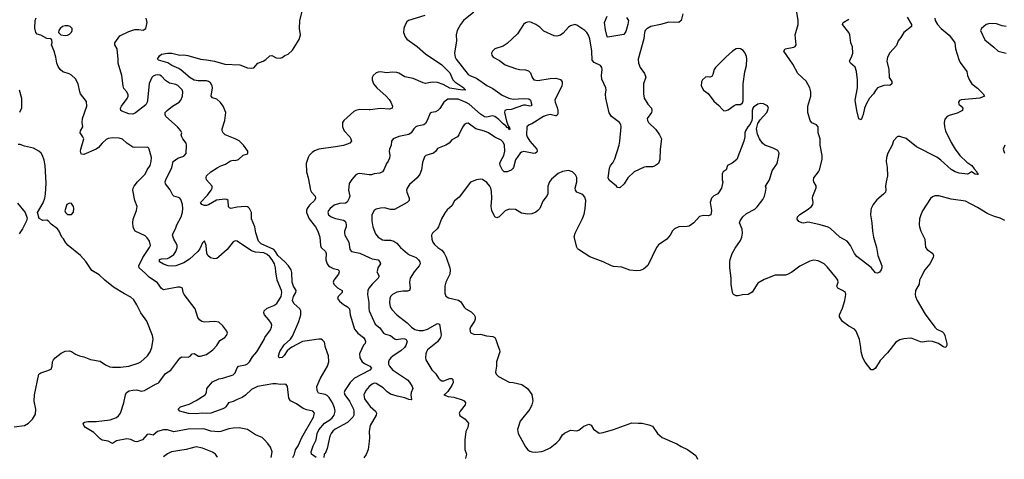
# Model space of a CAD drawing. Header units: inches. Extents: x 1473912 to 1647258, y 640388 to 773423.
# Tile 158 of 256: x 1576584 to 1586211, y 640618 to 644916. Entities that reach past the tile are written whole.
import ezdxf

# ---------------------------------------------------------------- set-up
doc = ezdxf.new("R2010")
doc.units = ezdxf.units.IN
doc.header["$MEASUREMENT"] = 0
doc.layers.add('B5674', color=7, linetype='Continuous')
doc.layers.add('B5684', color=7, linetype='Continuous')

msp = doc.modelspace()

# ---------------------------------------------------------------- linework, layer by layer
at = {"layer": 'B5674', "color": 5}
for points, elevation in [([(1579481.9, 640635.5), (1579435.3, 640670), (1579434, 640690), (1579452, 640750), (1579481.1, 640810), (1579492, 640870), (1579510, 640906.3), (1579564.2, 640970), (1579616.9, 641003.1), (1579637.8, 641022.2), (1579658.2, 641050), (1579668.2, 641090), (1579662, 641122), (1579642.4, 641170), (1579610, 641222.5), (1579590, 641242), (1579570, 641251.7), (1579504.4, 641264.4), (1579490.9, 641290.9), (1579489.8, 641330), (1579525.8, 641410), (1579592.8, 641530), (1579605.6, 641570), (1579602.5, 641630), (1579575.2, 641710), (1579562.8, 641762.8), (1579544.7, 641784.7), (1579530, 641792.2), (1579510, 641794.3), (1579350, 641768.6), (1579244, 641716), (1579221.2, 641698.8), (1579200, 641680), (1579170, 641632.6), (1579150, 641614), (1579124, 641610), (1579116.2, 641616.2), (1579113, 641630), (1579128.7, 641671.3), (1579170, 641737.4), (1579230, 641794), (1579250, 641823.7), (1579314.6, 641965.4), (1579332.8, 642030), (1579331.4, 642070), (1579324.1, 642090), (1579262.6, 642142.6), (1579249.9, 642169.9), (1579261.6, 642210), (1579284.5, 642250), (1579285.8, 642270), (1579260.9, 642310), (1579247.4, 642350), (1579245, 642445), (1579238.3, 642470), (1579213.6, 642510), (1579177.7, 642550), (1579109.3, 642609.3), (1579086.3, 642650), (1579070, 642669.1), (1578946.1, 642726.1), (1578919.2, 642750), (1578893.3, 642833.3), (1578883, 642890), (1578851.4, 642970), (1578850, 643032.7), (1578830, 643072), (1578820.1, 643080.1), (1578810, 643087.3), (1578789.6, 643089.6), (1578710, 643083), (1578649.6, 643069.6), (1578635.6, 643075.6), (1578626.9, 643086.9), (1578620.7, 643150), (1578610, 643159.6), (1578590, 643162.6), (1578509.5, 643150.5), (1578430, 643107.6), (1578410, 643101), (1578390, 643101.3), (1578364, 643110), (1578353.2, 643130), (1578420, 643200), (1578457.4, 643250), (1578466.9, 643270), (1578466.3, 643290), (1578409.3, 643350), (1578406, 643370), (1578409.3, 643390), (1578451.8, 643428.2), (1578513, 643467), (1578550, 643487), (1578597.2, 643502.8), (1578643.4, 643536.6), (1578670, 643541.4), (1578690, 643539.4), (1578722, 643550), (1578770, 643590.5), (1578810, 643604.9), (1578816, 643610), (1578816, 643630), (1578771.5, 643690), (1578730, 643732), (1578690, 643752.3), (1578593.2, 643790), (1578571.8, 643810), (1578562, 643830), (1578562.7, 643850), (1578589.5, 643930), (1578598, 644010), (1578573.6, 644070), (1578548.2, 644108.2), (1578510, 644139.6), (1578470, 644152.3), (1578454.5, 644170), (1578467.8, 644250), (1578465.6, 644270), (1578450, 644298.9), (1578431.3, 644311.3), (1578410, 644317.1), (1578330, 644318), (1578290, 644324.1), (1578250, 644347.1), (1578162.4, 644422.4), (1578138.2, 644438.2), (1578070, 644469), (1578033.6, 644493.6), (1577942, 644522), (1577929.6, 644530), (1577950, 644562.8), (1577970, 644579.1), (1578029.6, 644590.4), (1578070, 644588.7), (1578150, 644570.5), (1578190, 644572.7), (1578227.1, 644567.1), (1578350, 644530.4), (1578410, 644524.5), (1578490, 644509.3), (1578590, 644482.6), (1578736.5, 644476.5), (1578810, 644446.4), (1578850, 644441.6), (1578872.7, 644447.3), (1578912.7, 644490), (1578962.7, 644510), (1578990, 644526.7), (1579030, 644563.8), (1579050, 644565.5), (1579090, 644544.9), (1579130, 644538.8), (1579150, 644546.8), (1579174.8, 644565.2), (1579210, 644578.8), (1579250, 644617.3), (1579316.2, 644723.8), (1579328.2, 644770), (1579321.1, 644830), (1579324.4, 644910), (1579349.7, 645010.3)], 720), ([(1579042.4, 640637.5), (1579051.3, 640690), (1579035.8, 640735.8), (1579010, 640774), (1578977.2, 640810), (1578953.2, 640830), (1578890, 640856), (1578810.7, 640910.7), (1578730, 640924.7), (1578670, 640923.9), (1578630, 640916.4), (1578550, 640888.7), (1578530, 640885.8), (1578452.2, 640892.2), (1578393.4, 640913.4), (1578370, 640917.3), (1578230, 640911.9), (1578090, 640886.2), (1578030, 640906.2), (1577990, 640906.9), (1577930.4, 640890), (1577890, 640855.8), (1577850, 640864.2), (1577830, 640861), (1577783.7, 640810), (1577730, 640787.6), (1577710, 640791.5), (1577670, 640813.3), (1577630, 640816.9), (1577530, 640798.4), (1577490, 640774), (1577450, 640797), (1577390, 640805.6), (1577370, 640816.9), (1577310, 640880.4), (1577227, 640930), (1577212.3, 640950), (1577205.2, 640970), (1577218, 640982), (1577250, 640988), (1577333.1, 640986.9), (1577470, 641003.8), (1577530, 641026), (1577550, 641042), (1577570, 641070.8), (1577600.5, 641170), (1577618.7, 641250), (1577628.6, 641271.4), (1577653.8, 641286.2), (1577690, 641295.8), (1577730, 641296.1), (1577770, 641285.5), (1577802.7, 641290), (1577910, 641352.4), (1577936.6, 641363.4), (1577948.7, 641371.3), (1578010, 641457.1), (1578062.7, 641490), (1578150, 641606), (1578162.9, 641617.1), (1578170, 641620.7), (1578230, 641615.3), (1578250, 641626.4), (1578270, 641650.3), (1578290, 641653.4), (1578332.9, 641627.1), (1578350, 641625.7), (1578410, 641641.7), (1578472.2, 641687.8), (1578509.7, 641730), (1578540.9, 641779.1), (1578590, 641810.7), (1578606.6, 641830), (1578616, 641850), (1578609.3, 641870), (1578570, 641922.7), (1578530, 641958), (1578490, 641964.5), (1578390, 641959.5), (1578365.1, 641965.1), (1578341.2, 641981.2), (1578325.1, 642005.1), (1578299.7, 642090), (1578192.2, 642230), (1578181.3, 642250), (1578175.1, 642290), (1578170, 642295.1), (1578150, 642302.9), (1578130, 642301.6), (1577990, 642275.1), (1577970, 642287.3), (1577930, 642344), (1577850, 642399.2), (1577815.4, 642435.4), (1577751.9, 642490), (1577749.8, 642510), (1577787.2, 642592.8), (1577854.5, 642690), (1577861.7, 642710), (1577852.2, 642750), (1577830, 642785.1), (1577810, 642801.6), (1577713.2, 642850), (1577699.3, 642870), (1577691.9, 642891.9), (1577689, 642930), (1577694.2, 642965.8), (1577725.4, 643050), (1577731.1, 643090), (1577709.6, 643150), (1577689.5, 643250), (1577692.3, 643270), (1577702, 643290), (1577734.7, 643330), (1577810, 643406.7), (1577830.8, 643449.2), (1577858.9, 643490), (1577869.6, 643529.6), (1577871.3, 643570), (1577849.4, 643649.4), (1577843.1, 643663.1), (1577830, 643669), (1577710, 643666.6), (1577691.1, 643671.1), (1577631.8, 643710), (1577589.8, 643749.8), (1577556.9, 643756.9), (1577490, 643761.4), (1577450, 643753.7), (1577430, 643743.5), (1577390, 643708.4), (1577353, 643667), (1577330, 643650.8), (1577210, 643599.5), (1577190, 643601.2), (1577185.6, 643605.6), (1577179.6, 643630), (1577181.3, 643650), (1577209.7, 643750), (1577202.2, 643770), (1577175.1, 643810), (1577177.6, 643830), (1577200.7, 643870), (1577195.6, 643910), (1577196.9, 643950), (1577239.5, 644070), (1577237.5, 644117.5), (1577179.5, 644190), (1577171.8, 644210), (1577157, 644290), (1577130, 644337.2), (1577090, 644373.2), (1577066, 644386), (1577006.3, 644406.3), (1576979, 644430), (1576958.6, 644458.6), (1576946, 644490), (1576937.2, 644550), (1576921.2, 644610), (1576895.3, 644670), (1576902, 644690), (1576899, 644719), (1576886, 644730), (1576850, 644734), (1576790, 644764), (1576753.6, 644773.6), (1576741.2, 644790), (1576732, 644832), (1576736.3, 644910), (1576746.2, 644933.8)], 760), ([(1579254.4, 640636.5), (1579269.8, 640670), (1579282, 640710), (1579306.2, 640750), (1579341.6, 640830), (1579456.8, 641030), (1579467.3, 641070), (1579448.4, 641088.4), (1579390, 641100.6), (1579355.2, 641115.2), (1579290, 641159.8), (1579231.5, 641190), (1579216.8, 641216.8), (1579201.2, 641330), (1579190, 641348.7), (1579170, 641353.2), (1579131.6, 641348.4), (1579090, 641357), (1579057.6, 641357.6), (1578910, 641328.9), (1578850, 641302.3), (1578790, 641246.4), (1578757.5, 641222.5), (1578710, 641204.2), (1578670, 641182.8), (1578626.8, 641170), (1578600.4, 641130), (1578590, 641122.6), (1578570, 641111.3), (1578454, 641070), (1578410, 641066.2), (1578370, 641069.7), (1578310, 641063), (1578235.3, 641064.7), (1578148.5, 641088.5), (1578133.2, 641110), (1578155.3, 641130), (1578242.4, 641157.6), (1578308, 641192), (1578397.2, 641250), (1578409.2, 641270), (1578414, 641310), (1578470, 641375.5), (1578530, 641403.7), (1578570, 641411.4), (1578670, 641444.7), (1578690, 641465.3), (1578708.5, 641511.5), (1578723, 641530), (1578790, 641543), (1578810, 641551.2), (1578829.8, 641570), (1578858.7, 641621.3), (1578903.9, 641670), (1578974.3, 641790), (1578982, 641810), (1579035, 641885), (1579045.3, 641910), (1579048, 641930), (1579042.2, 641950), (1579021.3, 641981.3), (1578977.4, 642030), (1578969.6, 642050), (1578974, 642070), (1579004.8, 642095.2), (1579070, 642122), (1579097.5, 642142.5), (1579138.7, 642210), (1579146, 642250), (1579142.2, 642270), (1579102.4, 642370), (1579087.3, 642450), (1579085.2, 642490), (1579075.4, 642530), (1579053.5, 642570), (1579030, 642598.3), (1579002.2, 642622.2), (1578970, 642636.7), (1578890, 642644.1), (1578850, 642655), (1578710, 642749.6), (1578690, 642754.5), (1578670, 642744.5), (1578611.8, 642670), (1578530, 642598), (1578510, 642583), (1578490, 642576.9), (1578449.6, 642589.6), (1578422, 642610), (1578413, 642633), (1578406.6, 642710), (1578390, 642754), (1578370, 642735.3), (1578344.7, 642675.3), (1578325.7, 642650), (1578243.6, 642576.4), (1578190, 642540.7), (1578110, 642509.8), (1578070, 642505.4), (1578035.3, 642510), (1577990, 642525.1), (1577949.5, 642550), (1577950, 642570.3), (1577970, 642577.8), (1578030, 642581.7), (1578050, 642590.3), (1578090, 642622), (1578109.7, 642650), (1578123.1, 642690), (1578122.6, 642710), (1578115.1, 642730), (1578089.7, 642770), (1578076.4, 642810), (1578083, 642830), (1578107.1, 642870), (1578119.5, 642910), (1578161.7, 642990), (1578174, 643034), (1578177.8, 643070), (1578175.4, 643110), (1578158.4, 643158.4), (1578150, 643171.1), (1578137.8, 643177.8), (1578090, 643189.7), (1578080.1, 643200.1), (1578054.5, 643254.5), (1578009.7, 643310), (1578006.9, 643330), (1578011.1, 643350), (1578069.8, 643470), (1578084.4, 643530), (1578130, 643561), (1578190, 643583), (1578213, 643607), (1578215.6, 643690), (1578211.6, 643710), (1578178.3, 643750), (1578168, 643770), (1578164.2, 643790), (1578167.6, 643810), (1578158.7, 643830), (1578126.3, 643870), (1578011.5, 643970), (1578004.7, 643990), (1578007.6, 644010), (1578025.1, 644030), (1578078.4, 644070), (1578142.9, 644110), (1578160.5, 644130), (1578175.8, 644170), (1578177.7, 644210), (1578170.9, 644230), (1578130, 644272.9), (1578110, 644282.2), (1578050, 644295.8), (1578010, 644323.5), (1577970, 644365.1), (1577954.1, 644374.1), (1577930, 644378.9), (1577910, 644375.4), (1577890, 644364.4), (1577876.8, 644350), (1577851.2, 644291.2), (1577833.6, 644126.4), (1577830.3, 644110), (1577815.9, 644084.1), (1577714.5, 644005.5), (1577690, 643994), (1577650, 643997.6), (1577582.3, 644022.3), (1577572.7, 644030), (1577569.6, 644050), (1577578.7, 644070), (1577634.6, 644145.4), (1577644, 644170), (1577642.8, 644182.8), (1577631.3, 644210), (1577603.6, 644243.6), (1577594, 644270), (1577582.6, 644370), (1577547.6, 644490), (1577548, 644530), (1577538.4, 644630), (1577513.6, 644670), (1577515.1, 644690), (1577562.5, 644757.5), (1577650, 644802.4), (1577710, 644819.7), (1577750, 644820.3), (1577790, 644814.4), (1577817, 644830), (1577831.6, 644890), (1577819.6, 644930)], 740), ([(1576578.8, 644230), (1576603, 644150), (1576603, 644050), (1576582, 644010)], 760), ([(1580000, 644036), (1579910, 644038.3), (1579870, 644028), (1579850, 644018), (1579753.4, 643930), (1579740.5, 643910), (1579741.3, 643870), (1579755.8, 643830), (1579810.4, 643770), (1579821.6, 643750), (1579827.7, 643730), (1579810.6, 643710), (1579750, 643687.7), (1579670, 643671.9), (1579508.1, 643651.9), (1579466.5, 643633.5), (1579443.4, 643616.6), (1579415.5, 643590), (1579403.7, 643570), (1579386, 643510), (1579389.2, 643430), (1579404.9, 643370), (1579426.3, 643250), (1579438.4, 643230), (1579472.6, 643192.6), (1579475.3, 643170), (1579467, 643150), (1579418.3, 643101.7), (1579394.6, 643070), (1579387.4, 643050), (1579388.9, 643030), (1579415, 642970), (1579476.1, 642890), (1579498.3, 642850), (1579519, 642790), (1579524.2, 642710), (1579530.3, 642690.3), (1579573, 642650), (1579581.6, 642630), (1579577.6, 642570), (1579590.3, 642530), (1579604.2, 642510), (1579619.1, 642499.1), (1579650, 642485.2), (1579693.7, 642473.7), (1579705.5, 642465.5), (1579708.2, 642450), (1579699.5, 642430), (1579656, 642370), (1579647.6, 642350), (1579654.9, 642330), (1579690, 642293.4), (1579735.5, 642270), (1579735.3, 642250), (1579698.7, 642210), (1579692, 642190), (1579710, 642163.1), (1579750, 642130.3), (1579790.4, 642110), (1579807.2, 642090), (1579814.4, 642030), (1579858.3, 641890), (1579888.5, 641850), (1579945.7, 641810), (1579959, 641790), (1579964.9, 641770), (1579962, 641750), (1579946.4, 641733.6), (1579905.5, 641650), (1579910.2, 641610.2), (1579931.8, 641570), (1579953.9, 641553.9), (1580000, 641533.6)], 720), ([(1576530, 640934.8), (1576632.1, 640947.9), (1576668.7, 640970), (1576708.7, 641010), (1576739.3, 641060.7), (1576740.9, 641110), (1576726.2, 641186.2), (1576728.2, 641250), (1576770, 641451.3), (1576790, 641464.7), (1576850, 641482.8), (1576890, 641501), (1576902.7, 641530), (1576906, 641570), (1576913.2, 641590), (1576930, 641610.8), (1576990, 641657.3), (1577030, 641676.3), (1577070, 641679.1), (1577090, 641673.4), (1577130, 641647.3), (1577170, 641630.5), (1577210, 641621.6), (1577275.6, 641595.6), (1577370, 641577.1), (1577422.5, 641542.5), (1577464, 641524), (1577490, 641519.6), (1577570, 641518.6), (1577650, 641530.2), (1577741.7, 641558.3), (1577769, 641571), (1577834.3, 641630), (1577859.8, 641670), (1577876.4, 641710), (1577887.9, 641792.1), (1577883.9, 641830), (1577828.5, 641968.5), (1577767.2, 642050), (1577729.7, 642130), (1577698.3, 642178.3), (1577670, 642202.6), (1577610, 642234.7), (1577502.1, 642302.1), (1577417, 642370), (1577362, 642422), (1577290, 642462.7), (1577230, 642552.7), (1577178, 642610), (1577057.2, 642710), (1577034.8, 642734.8), (1577012.5, 642772.5), (1576995.3, 642790), (1576968.7, 642850), (1576952.7, 642872.7), (1576890, 642917.2), (1576866.3, 642946.3), (1576850, 642955.3), (1576810, 642954), (1576774, 642974), (1576759, 643030), (1576814, 643126), (1576829.7, 643170), (1576836.4, 643210), (1576841.6, 643318.4), (1576833, 643490), (1576823.9, 643543.9), (1576808.3, 643590), (1576792.6, 643612.6), (1576770.8, 643630.8), (1576719.3, 643659.3), (1576630, 643681.1), (1576590, 643695.8), (1576570, 643697.4)], 780), ([(1580000, 643400.7), (1579910, 643411.8), (1579890, 643409.6), (1579870, 643399.5), (1579830, 643355.1), (1579806.7, 643313.3), (1579799.6, 643250), (1579810.2, 643190), (1579806.3, 643170), (1579786.6, 643133.4), (1579770, 643121.8), (1579710, 643120.3), (1579658, 643102), (1579618.9, 643070), (1579603.1, 643050), (1579595.3, 643030), (1579603.7, 643010), (1579630, 642989.2), (1579670, 642973.4), (1579750, 642956), (1579765.3, 642945.3), (1579772.9, 642930), (1579775.6, 642910), (1579774.3, 642890), (1579760.8, 642850), (1579758.3, 642830), (1579761.7, 642810), (1579800.6, 642740.6), (1579813.1, 642670), (1579828.5, 642650), (1579910, 642633), (1580000, 642591.9)], 740), ([(1576562, 643122), (1576636, 643030), (1576655.3, 642975.3), (1576651.3, 642950), (1576611, 642870), (1576578, 642822)], 780), ([(1580000, 642293.8), (1579996.9, 642290), (1579986.5, 642270), (1579983.6, 642230), (1579997.6, 642150), (1579996.5, 642090), (1580000, 642075.6)], 740), ([(1580000, 641486.6), (1579857, 641410), (1579813.7, 641370), (1579761.7, 641290), (1579756, 641270), (1579761.7, 641250), (1579810, 641185.7), (1579846.2, 641110), (1579852.3, 641087.7), (1579851.4, 641050), (1579839.5, 641030), (1579790, 640978), (1579667.2, 640912.8), (1579645.3, 640894.7), (1579627.8, 640870), (1579617.1, 640842.9), (1579590, 640724), (1579570, 640675.3), (1579562, 640670), (1579557.9, 640635.1)], 720), ([(1580000, 641329.3), (1579967.8, 641290), (1579948.8, 641250), (1579954.7, 641210), (1580000, 641148.5)], 740), ([(1580000, 640892.2), (1579999.6, 640890), (1580000, 640886)], 740), ([(1580000, 640792.1), (1579990, 640715.3), (1579970, 640664.5), (1579947.5, 640633.3)], 740), ([(1578517.1, 640639.9), (1578499.5, 640670), (1578468.9, 640688.9), (1578370, 640728.5), (1578310, 640740.4), (1578210, 640714.2), (1578067.5, 640692.5), (1578030, 640673), (1577991.4, 640642.4)], 780)]:
    msp.add_lwpolyline(points, dxfattribs=dict(at, elevation=elevation))
for points, elevation in [([(1577030, 644858), (1577001, 644850), (1576978.8, 644830), (1576966, 644810), (1576962, 644790), (1576987.3, 644767.3), (1577030, 644762), (1577050, 644764.9), (1577070, 644774), (1577090, 644794), (1577097.4, 644810), (1577098, 644830), (1577078, 644850), (1577057, 644857)], 760), ([(1577070, 643122), (1577044.7, 643110), (1577026.4, 643046.4), (1577032, 643030), (1577050, 643012), (1577090, 643012), (1577110, 643034), (1577114, 643070), (1577108.7, 643090), (1577090, 643118)], 780)]:
    msp.add_lwpolyline(points, close=True, dxfattribs=dict(at, elevation=elevation))
at = {"layer": 'B5684', "color": 5}
for points, elevation in [([(1581023.8, 644990), (1580923.1, 644910), (1580894, 644870), (1580862.4, 644810), (1580850.4, 644770), (1580856, 644710), (1580835.5, 644590), (1580841.3, 644550), (1580852.2, 644530), (1580970, 644382), (1580990, 644368.5), (1581050, 644346.2), (1581150, 644271.8), (1581210, 644242.4), (1581299.9, 644179.9), (1581367.6, 644147.6), (1581410, 644139.4), (1581506.4, 644146.4), (1581563.4, 644143.4), (1581579.6, 644130), (1581590, 644082), (1581586, 644074), (1581570, 644071.2), (1581530, 644080.6), (1581510, 644079.2), (1581390, 644039.9), (1581343.6, 644036.4), (1581326.4, 644030), (1581323.5, 644010), (1581344.8, 643924.8), (1581359.2, 643879.2), (1581367.7, 643870), (1581363.6, 643863.6), (1581370, 643867.3), (1581375.5, 643850), (1581370, 643838.4), (1581359.5, 643859.5), (1581350, 643861.7), (1581337.9, 643877.9), (1581310, 643898.1), (1581270, 643939.9), (1581230, 643969), (1581202.9, 643977.1), (1581150, 643965), (1581130, 643967.9), (1581090, 643991.6), (1580978, 644090), (1580950, 644106.4), (1580870, 644138.7), (1580770, 644140.5), (1580729.2, 644110.8), (1580692.5, 644047.5), (1580672.7, 644027.3), (1580650, 644016.9), (1580610.4, 644009.6), (1580598, 644002), (1580568.4, 643930), (1580550, 643902), (1580536.3, 643890), (1580470, 643876.4), (1580458, 643870), (1580437, 643850), (1580411.2, 643808.8), (1580390, 643793.3), (1580290, 643775.8), (1580234, 643750), (1580219.1, 643730), (1580214.4, 643690), (1580198.7, 643650), (1580195.3, 643630), (1580202, 643590), (1580198.6, 643561.4), (1580187.3, 643532.7), (1580170, 643509.2), (1580146.4, 643453.6), (1580130.3, 643429.7), (1580105.7, 643414.3), (1580050.5, 643409.5), (1580022, 643398), (1580000, 643400.7)], 740), ([(1580543.7, 644956.3), (1580384, 644910), (1580370, 644896), (1580352.9, 644867.1), (1580339.5, 644830), (1580335.8, 644790), (1580352.2, 644750), (1580370, 644724.9), (1580470, 644655.3), (1580550, 644581.3), (1580710, 644475), (1580790, 644396.5), (1580819.6, 644330), (1580838.5, 644310), (1580927.2, 644250), (1580933.7, 644233.7), (1580944.7, 644230), (1580912.4, 644227.6), (1580790, 644248.1), (1580723.5, 644283.5), (1580670, 644303.1), (1580615.3, 644304.7), (1580550, 644293.5), (1580530, 644298), (1580430, 644341.8), (1580350, 644357.4), (1580290, 644393.1), (1580270, 644399.3), (1580230, 644402.1), (1580170, 644395.7), (1580110, 644405.7), (1580090, 644404.8), (1580070, 644397.2), (1580038.7, 644370), (1580030.3, 644350), (1580030.4, 644330), (1580043.7, 644290), (1580077, 644250), (1580167.7, 644167.7), (1580195.5, 644135.5), (1580211.8, 644110), (1580228.4, 644070), (1580224, 644050), (1580198.7, 644041.3), (1580110, 644047.8), (1580010, 644035.8), (1580000, 644036)], 720), ([(1583067.5, 644972.5), (1583051.2, 644908.8), (1583030, 644889.4), (1582930, 644892.2), (1582848.2, 644868.2), (1582756, 644850), (1582714.4, 644825.6), (1582700.5, 644810), (1582692.4, 644790), (1582687.6, 644730), (1582632.3, 644530), (1582634.4, 644490), (1582649.4, 644449.4), (1582693.8, 644390), (1582706.6, 644353.4), (1582681.6, 644290), (1582682.4, 644190), (1582688.5, 644150), (1582724.9, 644090), (1582761.6, 644050), (1582766, 644030), (1582761.6, 644010), (1582719.3, 643950), (1582721.6, 643930), (1582733, 643910), (1582803, 643843), (1582839.3, 643790), (1582859.1, 643750), (1582845.7, 643650), (1582843.1, 643550), (1582828.7, 643511.3), (1582790, 643482.9), (1582770, 643478), (1582710, 643478), (1582690, 643473), (1582591.3, 643430), (1582530, 643369.3), (1582495.5, 643310), (1582450, 643273.6), (1582430, 643275.6), (1582418.9, 643290), (1582347.4, 643347.4), (1582338.7, 643370), (1582350, 643464.7), (1582360.5, 643490), (1582382.4, 643517.6), (1582402.8, 643557.2), (1582444.5, 643690), (1582452, 643728), (1582464.6, 643870), (1582460.8, 643890), (1582449.9, 643909.9), (1582369.8, 643969.8), (1582347, 644007), (1582313.9, 644150), (1582312.5, 644187.5), (1582318, 644230), (1582314.7, 644250), (1582275.6, 644335.6), (1582272.2, 644370), (1582279.1, 644430), (1582275.8, 644450), (1582262, 644470), (1582199.5, 644499.5), (1582182, 644522), (1582179.2, 644610), (1582156.8, 644730), (1582144.5, 644764.5), (1582129.8, 644789.8), (1582110, 644811.6), (1582030, 644864.2), (1582010, 644867.8), (1581970, 644857.6), (1581950, 644843.6), (1581896.6, 644783.4), (1581870, 644765.1), (1581836.6, 644756.6), (1581810, 644758), (1581710, 644805.1), (1581670, 644842.9), (1581629, 644870), (1581588, 644890), (1581570, 644895.1), (1581550, 644892.7), (1581530, 644885.2), (1581510, 644869.2), (1581450, 644778), (1581350, 644685.1), (1581310, 644656.9), (1581229, 644631), (1581207.7, 644610), (1581198, 644590), (1581200.5, 644570), (1581214, 644550), (1581276.4, 644516.4), (1581330, 644474.9), (1581430, 644439.3), (1581470, 644430.4), (1581530, 644425.5), (1581557, 644417), (1581577, 644397), (1581593, 644350), (1581610.8, 644330), (1581650, 644322), (1581770, 644342.6), (1581824.6, 644344.6), (1581870, 644330.4), (1581886.7, 644310), (1581888.8, 644290), (1581883.1, 644270), (1581816.4, 644130), (1581818.7, 644110), (1581839.3, 644059.3), (1581845.4, 644030), (1581845.1, 643994.9), (1581837.4, 643982.6), (1581830, 643976.9), (1581822.4, 643977.6), (1581770, 643988.9), (1581730, 643981.1), (1581704.2, 643970), (1581590, 643898.9), (1581566, 643890), (1581540.7, 643870), (1581539.6, 643790), (1581546.9, 643770), (1581570, 643729.1), (1581640.2, 643650), (1581643.6, 643630), (1581638.9, 643621.1), (1581628.3, 643611.7), (1581610.8, 643609.2), (1581512.5, 643627.5), (1581490, 643621), (1581476.2, 643610), (1581432.6, 643547.4), (1581411.1, 643470), (1581402.6, 643457.4), (1581390, 643445.4), (1581350.8, 643430), (1581321.2, 643430), (1581304.4, 643444.4), (1581282.5, 643490), (1581278.5, 643510), (1581284, 643530), (1581316.4, 643590), (1581325.6, 643630), (1581323.2, 643690), (1581310, 643719.7), (1581290, 643738.2), (1581230, 643768.9), (1581166.6, 643810), (1581130, 643826), (1581044.5, 643850), (1580970, 643903.6), (1580950, 643901.6), (1580930, 643887), (1580914.5, 643865.5), (1580878.7, 643790), (1580864.9, 643770), (1580810, 643740.7), (1580781.3, 643710), (1580751.8, 643688.2), (1580670, 643656), (1580653.4, 643630), (1580630.5, 643610), (1580556, 643590), (1580542.8, 643577.2), (1580520.6, 643519.4), (1580513.7, 643450), (1580494.5, 643405.5), (1580470.2, 643369.8), (1580395.5, 643304.5), (1580371.6, 643270), (1580365.8, 643250), (1580367.9, 643230), (1580390.5, 643170), (1580390.5, 643150), (1580373.4, 643130), (1580250, 643059.3), (1580210, 643059.6), (1580150, 643075.6), (1580110, 643073.6), (1580070, 643062.9), (1580050, 643049.4), (1580027, 643010), (1580025.7, 642950), (1580036.5, 642890), (1580062.8, 642822.8), (1580087.7, 642790), (1580130, 642763.1), (1580150, 642759.6), (1580210, 642761.3), (1580242.8, 642750), (1580270, 642730.6), (1580308, 642690), (1580375.8, 642630), (1580396.6, 642616.6), (1580460.4, 642590), (1580482.6, 642570), (1580496.5, 642550), (1580498, 642530), (1580490.3, 642510), (1580440.3, 642450), (1580400.9, 642390), (1580394.6, 642350), (1580403.1, 642290), (1580395.8, 642270), (1580376.8, 642263.2), (1580330, 642263.1), (1580270, 642251.9), (1580228.4, 642230), (1580210.3, 642210), (1580202.3, 642190), (1580199.6, 642150), (1580206.5, 642110), (1580222.7, 642082.7), (1580272.2, 642030), (1580372.9, 641952.9), (1580413.4, 641910), (1580448.3, 641888.3), (1580490, 641878.3), (1580530, 641878), (1580570, 641891.8), (1580670, 641947.2), (1580690, 641940.7), (1580704.3, 641835.7), (1580699.7, 641810), (1580670, 641767.4), (1580572.2, 641690), (1580560.3, 641670), (1580555.3, 641650), (1580552.2, 641610), (1580555.8, 641590), (1580614.1, 641494.1), (1580654.1, 641454.1), (1580679.5, 641410), (1580694.8, 641394.8), (1580710, 641385.8), (1580730, 641384.7), (1580790, 641407), (1580808, 641408), (1580818, 641398), (1580821.3, 641370), (1580810, 641340.9), (1580770, 641280.9), (1580745.2, 641254.8), (1580732, 641250), (1580773, 641233), (1580830, 641224.4), (1580910, 641200.7), (1580930.8, 641190), (1580942.8, 641170), (1580938.8, 641150), (1580890.8, 641090), (1580881, 641070), (1580887.1, 641047.1), (1580938, 641010), (1580971.3, 640970), (1580966, 640930), (1580947.3, 640890), (1580937.3, 640810), (1580935.3, 640715.3), (1580951, 640670), (1580942, 640630), (1580944.3, 640628.7)], 760), ([(1582517.9, 644937.9), (1582534.8, 644910), (1582530, 644869.3), (1582510, 644802), (1582490, 644772.3), (1582334.9, 644745.1), (1582330, 644745.6), (1582323.3, 644763.3), (1582310, 644817.2), (1582300.2, 644890), (1582328.3, 644950)], 740), ([(1585533, 644930), (1585533.4, 644910), (1585556.3, 644870), (1585593, 644830), (1585670, 644763.7), (1585715.3, 644710), (1585726.3, 644690), (1585732.4, 644630), (1585765.7, 644525.7), (1585779.3, 644499.3), (1585842.8, 644410), (1585851.3, 644370), (1585870, 644323.8), (1585894.4, 644290), (1585950, 644248), (1586004, 644190), (1586016, 644170), (1585972, 644150), (1585788.3, 644131.7), (1585774, 644126), (1585762.8, 644110), (1585766.8, 644090), (1585790, 644070.8), (1585804.9, 644050), (1585800.7, 644030), (1585750, 644001.4), (1585670, 643979.2), (1585652.7, 643970), (1585630, 643943.7), (1585621.5, 643910), (1585624.4, 643870), (1585635.6, 643830), (1585690, 643715.5), (1585730.2, 643650.2), (1585775.8, 643590), (1585845, 643525), (1585893.4, 643490), (1585916.7, 643456.7), (1585942.8, 643430), (1585943.5, 643423.5), (1585956, 643410), (1585954.8, 643405.2), (1585950, 643402), (1585926.3, 643406.3), (1585890, 643428), (1585862, 643410), (1585850, 643407.3), (1585770, 643414.7), (1585730, 643428.4), (1585690, 643451.1), (1585590, 643541.7), (1585550, 643572.4), (1585352.9, 643672.9), (1585250, 643754), (1585190, 643773.2), (1585170, 643774), (1585164.7, 643770), (1585128.5, 643731.5), (1585112.7, 643690), (1585070.4, 643610), (1585057.6, 643570), (1585054.9, 643530), (1585063.8, 643470), (1585068.2, 643390), (1585054.4, 643330), (1585050.4, 643290), (1585052.7, 643250), (1585048.3, 643231.7), (1585030.7, 643210), (1584965.8, 643154.2), (1584930, 643109.3), (1584910.3, 643070), (1584905.7, 643050), (1584901.1, 643010), (1584916.9, 642930), (1584921.1, 642850), (1584930.3, 642790.3), (1584959.5, 642690), (1584975.5, 642610), (1585014, 642510), (1585014, 642490), (1585007.3, 642470), (1584990, 642449.3), (1584970, 642439.3), (1584950, 642442.7), (1584910, 642493.2), (1584770, 642600.7), (1584745.4, 642630), (1584706, 642710), (1584674, 642750), (1584602, 642790), (1584510, 642875.1), (1584487.9, 642887.9), (1584411.4, 642911.4), (1584310, 642933.2), (1584290, 642936), (1584250, 642926.6), (1584230, 642929.2), (1584203.2, 642943.2), (1584185.2, 642965.2), (1584189.4, 642990), (1584210, 643013), (1584282.2, 643057.8), (1584324.5, 643090), (1584339.6, 643110), (1584342.9, 643130), (1584335.6, 643170), (1584337.6, 643190), (1584372.1, 643272.1), (1584371.7, 643291.7), (1584349.4, 643330), (1584345.4, 643345.4), (1584347.3, 643370), (1584394, 643430), (1584404.2, 643450), (1584429.4, 643550), (1584429.3, 643589.3), (1584409, 643690), (1584409.1, 643750.9), (1584392.3, 643810), (1584389.3, 643870), (1584373.2, 643890), (1584330, 643909.6), (1584311.5, 643930), (1584289.6, 644010), (1584289.7, 644070), (1584318.9, 644170), (1584320.5, 644210), (1584309.7, 644250), (1584274.1, 644314.1), (1584190.4, 644390.4), (1584142.5, 644482.5), (1584054, 644610), (1584068.7, 644630), (1584151.5, 644648.5), (1584164.5, 644655.5), (1584175.1, 644670), (1584166.6, 644770), (1584193.7, 644870), (1584194.2, 644910), (1584182.8, 644990)], 760), ([(1585262.2, 644942.2), (1585304.6, 644870), (1585303.1, 644850), (1585227.8, 644792.2), (1585198.6, 644741.4), (1585172.2, 644710), (1585157.3, 644662.7), (1585090, 644594), (1585070.3, 644550), (1585063.2, 644510), (1585080.3, 644430), (1585084, 644350), (1585110, 644312), (1585110.7, 644289.3), (1585090, 644274), (1585070, 644277.2), (1585032.9, 644272.9), (1584970, 644249.2), (1584950, 644225.2), (1584930.4, 644190), (1584892.1, 644147.9), (1584863.4, 644096.6), (1584843.1, 644050), (1584830, 643988), (1584810, 643938), (1584790, 643948), (1584767.3, 644030), (1584754, 644130), (1584776.3, 644250), (1584775.1, 644330), (1584767.1, 644410), (1584751.2, 644451.2), (1584706, 644490), (1584697.2, 644510), (1584720.2, 644559.8), (1584729, 644590), (1584725.2, 644650), (1584709.2, 644690), (1584699.3, 644770), (1584689.2, 644790), (1584629.2, 644870), (1584634, 644890), (1584690, 644922)], 740), ([(1586230.3, 644849.7), (1586190, 644856.9), (1586135.4, 644875.4), (1586070, 644879.4), (1586033, 644870), (1585987.3, 644830), (1585977.3, 644810), (1586019.9, 644719.9), (1586108.6, 644648.6), (1586150, 644607.3), (1586230.5, 644590.5)], 780), ([(1586214.5, 642954.5), (1586170, 642976.9), (1586113.4, 642993.4), (1586050, 643019.7), (1585950, 643081.1), (1585830, 643141.3), (1585690, 643162.4), (1585570, 643194.5), (1585530, 643193.2), (1585510, 643185.2), (1585490, 643169), (1585412.5, 643047.5), (1585393.4, 643010), (1585382, 642970), (1585377.3, 642910), (1585382, 642890), (1585395.5, 642850), (1585432.4, 642770), (1585441.6, 642690), (1585454.9, 642670), (1585512, 642630), (1585518.7, 642610), (1585513.7, 642590), (1585482.6, 642530), (1585435.3, 642470), (1585390.3, 642390), (1585382, 642370), (1585379.5, 642330), (1585344, 642270), (1585339.2, 642230), (1585341.5, 642210), (1585357.6, 642170), (1585436.7, 642036.7), (1585530, 641910.6), (1585550, 641890.6), (1585606, 641866), (1585620.7, 641850), (1585630.6, 641830), (1585650.3, 641750.3), (1585650.4, 641730), (1585642.5, 641717.5), (1585630, 641712), (1585610, 641719.7), (1585566, 641750), (1585510, 641769.8), (1585470, 641774), (1585410, 641763.6), (1585390, 641765.6), (1585310, 641799.5), (1585290, 641802), (1585230, 641797), (1585190, 641786.6), (1585150, 641762.7), (1585070, 641660.7), (1584995.6, 641584.4), (1584950, 641509.4), (1584930, 641494.5), (1584910, 641492.7), (1584850, 641569.3), (1584827.6, 641610), (1584809.6, 641669.6), (1584807.6, 641710), (1584793.6, 641790), (1584762.9, 641870), (1584746, 641890), (1584690, 641920.9), (1584630, 641965.1), (1584599.5, 642010), (1584598.4, 642030), (1584630, 642096), (1584653, 642170), (1584662.4, 642230), (1584657.6, 642250), (1584630, 642269.7), (1584582.7, 642290), (1584574, 642310), (1584587.6, 642350), (1584582.9, 642370), (1584570, 642389.3), (1584480.1, 642500.1), (1584448.2, 642528.2), (1584390, 642559.5), (1584350, 642564.5), (1584310, 642554), (1584210, 642506.3), (1584132.6, 642447.4), (1584090, 642424.4), (1584070, 642419.7), (1583970, 642419.7), (1583863.4, 642376.6), (1583799.9, 642340.1), (1583746.2, 642253.8), (1583706, 642230), (1583650, 642225.6), (1583610, 642217.2), (1583590, 642218), (1583563.7, 642230), (1583554.5, 642250), (1583539.7, 642330), (1583538.9, 642390), (1583526.4, 642490), (1583527.6, 642550), (1583529.8, 642570.2), (1583550, 642630.7), (1583578, 642682), (1583630, 642757.3), (1583643, 642790), (1583649.6, 642830), (1583647.9, 642867.9), (1583622.9, 642930), (1583627, 642950), (1583652.7, 642990), (1583690, 643022), (1583770, 643064.9), (1583794.9, 643085.1), (1583850, 643158), (1583865.2, 643190), (1583875.1, 643230), (1583881.2, 643270), (1583877.2, 643290), (1583916.2, 643350), (1583942.2, 643437.8), (1583991.5, 643510), (1584007.2, 643587.2), (1584009.5, 643610), (1583996.3, 643636.3), (1583950, 643659.6), (1583869.6, 643689.6), (1583845.2, 643710), (1583818, 643750), (1583797.2, 643797.2), (1583789.3, 643850), (1583800.1, 643899.9), (1583822.9, 643937.1), (1583889, 644010), (1583904, 644050), (1583894.8, 644074.8), (1583854.8, 644094.8), (1583830, 644097.2), (1583802, 644090), (1583758.8, 644061.2), (1583751, 644050), (1583746.8, 644030), (1583746.4, 643953.6), (1583741, 643930), (1583724.5, 643895.5), (1583702.8, 643870), (1583680.7, 643830), (1583674, 643810), (1583673.4, 643770), (1583665.5, 643730), (1583594, 643550), (1583550, 643514), (1583504.7, 643490), (1583492, 643448), (1583462, 643430), (1583451.6, 643408.4), (1583451.6, 643351.6), (1583458, 643330), (1583444, 643270), (1583410, 643215.3), (1583370, 643194), (1583346.8, 643170), (1583336, 643130), (1583346.8, 643050), (1583342, 643010), (1583319.8, 643000.2), (1583270, 643002), (1583230, 642992), (1583176.3, 642930), (1583130, 642898.4), (1583110, 642894), (1583030, 642892.3), (1582984.7, 642870), (1582967.5, 642852.5), (1582942.8, 642810), (1582910.8, 642770), (1582830, 642715.3), (1582810, 642688.7), (1582726.9, 642513.1), (1582682.4, 642477.6), (1582650, 642463.7), (1582610, 642460.7), (1582550, 642467.6), (1582470, 642498), (1582390, 642504.2), (1582370, 642509.8), (1582288.9, 642548.9), (1582157.5, 642597.5), (1582048.3, 642668.3), (1582038.7, 642678.7), (1582031.5, 642691.5), (1582006.3, 642793.7), (1582014, 642830), (1582087.2, 642972.8), (1582103.5, 643016.5), (1582113.9, 643066.1), (1582119.3, 643150), (1582110, 643182), (1582097.3, 643197.3), (1582079.3, 643210), (1582032.7, 643230), (1582018.7, 643250), (1582015.8, 643270), (1582029.7, 643330), (1582031.9, 643371.9), (1582019.7, 643399.7), (1581989.7, 643429.7), (1581950, 643441.6), (1581890, 643433.3), (1581850, 643413.3), (1581784.3, 643355.7), (1581764.9, 643330), (1581748.4, 643290), (1581747.7, 643212.3), (1581742.5, 643197.5), (1581697.5, 643142.5), (1581668.5, 643071.5), (1581650.7, 643050), (1581630, 643035.1), (1581590, 643018), (1581550, 643014.5), (1581490, 643026), (1581430, 643061.6), (1581370, 643064.2), (1581330, 643047.8), (1581271.7, 642988.3), (1581250, 642980.7), (1581230, 642989.6), (1581221.3, 643001.3), (1581200.4, 643050), (1581195, 643090), (1581201.4, 643170), (1581197.3, 643237.3), (1581191.9, 643270), (1581179.7, 643290), (1581150, 643325.6), (1581110, 643354.5), (1581090, 643357), (1581050.5, 643349.5), (1580990, 643328.7), (1580879.9, 643180.1), (1580834, 643146), (1580810, 643097), (1580764.1, 643055.9), (1580744.2, 643030), (1580708.8, 642970), (1580679.3, 642890), (1580664.9, 642870), (1580620.5, 642830), (1580610.5, 642810), (1580612.7, 642770), (1580622.6, 642742.6), (1580639.2, 642719.2), (1580670.5, 642690), (1580710, 642662.4), (1580734.3, 642634.3), (1580753.7, 642593.7), (1580790.3, 642490), (1580794, 642470), (1580790.3, 642430), (1580750.3, 642350), (1580740.3, 642310), (1580741.1, 642241.1), (1580750, 642214.8), (1580777.4, 642197.4), (1580874.8, 642174.8), (1580896.6, 642156.6), (1580930, 642107), (1580947, 642090), (1580999.2, 642059.2), (1581028.4, 642030), (1581037.1, 642010), (1581038.4, 641990), (1581031.8, 641968.2), (1580993, 641910), (1580986, 641890), (1580988.2, 641868.2), (1580995.9, 641855.9), (1581030, 641838), (1581090, 641840.5), (1581147.1, 641827.1), (1581210, 641819.3), (1581228.5, 641808.5), (1581240.5, 641790), (1581258, 641730), (1581276.4, 641690), (1581279.5, 641670), (1581245.3, 641570), (1581245.3, 641530), (1581235.8, 641470), (1581241.6, 641450), (1581266.4, 641426.4), (1581370, 641373.4), (1581409.5, 641370.5), (1581492, 641350), (1581550, 641311.3), (1581590.4, 641250.4), (1581601.6, 641190), (1581592.7, 641150), (1581570.4, 641110), (1581475.8, 640990), (1581451.7, 640910), (1581456, 640870), (1581530, 640740.3), (1581551.8, 640711.8), (1581570, 640698.3), (1581590, 640691.4), (1581631.9, 640688.1), (1581686.5, 640693.5), (1581710, 640700.3), (1581769.6, 640730), (1581836.9, 640783.1), (1581861.7, 640810), (1581890, 640858.4), (1581910, 640874), (1581970, 640901.6), (1582030, 640897.6), (1582050, 640903.1), (1582099.3, 640940.7), (1582150, 640960.3), (1582172.8, 640952.8), (1582192.8, 640912.8), (1582250, 640873.4), (1582290, 640879.3), (1582390, 640908.5), (1582570, 640975.3), (1582630, 640970.3), (1582670, 640972.2), (1582736.1, 640956.1), (1582770, 640942.8), (1582820.4, 640870), (1582864, 640830), (1583010, 640770.4), (1583050, 640743), (1583114.7, 640714.7), (1583193.9, 640653.9), (1583209.7, 640618.3)], 780), ([(1586216, 643690), (1586201, 643650), (1586211.3, 643610)], 780), ([(1580000, 642591.9), (1580030, 642578.2), (1580087.3, 642567.3), (1580106, 642550), (1580112.7, 642530), (1580086.4, 642490), (1580077.5, 642457.5), (1580077.1, 642450), (1580097.1, 642410), (1580087.2, 642390), (1580029.1, 642330), (1580000, 642293.8)], 740), ([(1580000, 642075.6), (1580001.4, 642070), (1580060.4, 641940.4), (1580104.5, 641904.5), (1580141.7, 641850), (1580160.9, 641840.9), (1580210, 641829.2), (1580250, 641796.5), (1580269.2, 641789.2), (1580330, 641799.7), (1580350, 641796.2), (1580361.3, 641790), (1580372.8, 641770), (1580357.8, 641730), (1580345.3, 641710), (1580310, 641677.7), (1580235.8, 641630), (1580212.3, 641610), (1580194.7, 641590), (1580189.2, 641570), (1580191.3, 641550), (1580200.2, 641530), (1580230, 641493.1), (1580374.4, 641394.4), (1580393.7, 641373.7), (1580421.7, 641330), (1580428.9, 641310), (1580411.4, 641270), (1580409.1, 641250), (1580415.5, 641204.5), (1580410, 641198.4), (1580390, 641201.5), (1580350, 641217.8), (1580274.6, 641234.6), (1580210, 641255.3), (1580177.3, 641277.3), (1580136.7, 641316.7), (1580070, 641358.2), (1580050, 641361.2), (1580030, 641353.5), (1580000.6, 641330), (1580000, 641329.3)], 740), ([(1580000, 641533.6), (1580008.2, 641530), (1580023.7, 641510), (1580006.4, 641490), (1580000, 641486.6)], 720), ([(1580000, 641148.5), (1580010, 641134.9), (1580061.1, 641090), (1580071.4, 641070), (1580069.2, 641050), (1580009.1, 640950), (1580000, 640892.2)], 740), ([(1580000, 640886), (1580004.9, 640830), (1580000, 640792.1)], 740)]:
    msp.add_lwpolyline(points, dxfattribs=dict(at, elevation=elevation))
at = {"layer": 'B5684', "color": 5, "elevation": 780}
msp.add_lwpolyline([(1583610, 644636), (1583590, 644632.7), (1583554.8, 644610), (1583488.6, 644551.4), (1583387.3, 644450), (1583374, 644430), (1583359.8, 644380.2), (1583350, 644362), (1583330, 644355.3), (1583310, 644359), (1583290, 644354), (1583261, 644330), (1583250.7, 644309.3), (1583247.3, 644270), (1583270, 644226), (1583313.8, 644193.8), (1583370, 644120.7), (1583418.5, 644078.5), (1583456.8, 644036.8), (1583470, 644026.8), (1583490, 644027.3), (1583510, 644034), (1583570, 644077.3), (1583590, 644086.8), (1583632.9, 644087.1), (1583650, 644102), (1583658, 644122), (1583657, 644290), (1583673.8, 644406.2), (1583689.5, 644470), (1583693.4, 644533.4), (1583690, 644558), (1583677.2, 644590), (1583655.9, 644615.9), (1583630, 644632.7)], close=True, dxfattribs=at)

doc.saveas('drawing.dxf')
